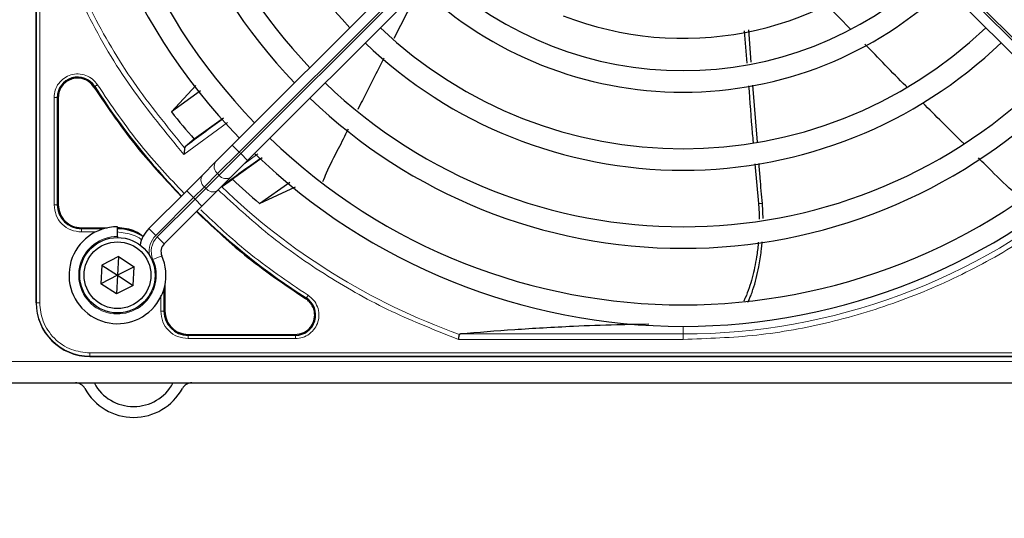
# Paper-space layout 'Blatt3' of a CAD drawing. Header units: millimetres. Extents: x 5 to 418, y 2 to 292.
# Tile 59 of 100: x 113 to 128, y 218 to 225. Entities that reach past the tile are written whole.
import ezdxf

# ---------------------------------------------------------------- set-up
doc = ezdxf.new("R2010")
doc.units = ezdxf.units.MM
doc.layers.add('SLD-0', color=7, linetype='Continuous')
doc.styles.add('SLDTEXTSTYLE0', font='TXT', dxfattribs={"width": 0.605})
doc.dimstyles.new('SLDDIMSTYLE0', dxfattribs={"dimtxt": 3.5, "dimasz": 3.302, "dimexe": 0, "dimexo": 0.0625, "dimgap": 0.875, "dimtad": 1, "dimdec": 0, "dimlfac": 6, "dimrnd": 1e-09, "dimzin": 12, "dimdsep": 46, "dimtxsty": 'SLDTEXTSTYLE0', "dimsah": 1, "dimcen": 0.09, "dimadec": 0, "dimazin": 3, "dimtfac": 1, "dimtofl": 0, "dimtmove": 0, "dimatfit": 3, "dimfxl": 1, "dimfrac": 2, "dimtolj": 1, "dimtzin": 12, "dimarcsym": 0})

# ---------------------------------------------------------------- blocks, each defined once
blk = doc.blocks.new('_D_16')
at = {"layer": 'SLD-0', "color": 7}
for p, q in [((140.708, 251.341), (152.375, 251.341)), ((151.375, 80.527), (151.375, 251.341)), ((124.53, 80.527), (152.375, 80.527))]:
    blk.add_line(p, q, dxfattribs=at)
for points in [[(151.375, 251.341), (150.867, 248.039), (151.883, 248.039)], [(151.375, 80.527), (151.883, 83.829), (150.867, 83.829)]]:
    blk.add_solid(points, dxfattribs=at)
at = {"layer": 'SLD-0', "color": 7, "insert": (146.863, 160.587), "char_height": 3.5, "attachment_point": 1, "rotation": 90, "style": 'SLDTEXTSTYLE0'}
blk.add_mtext('1025', dxfattribs=at)

psp = doc.layouts.new('Blatt3')

# ---------------------------------------------------------------- linework, layer by layer
at = {"color": 7, "linetype": 'Continuous', "lineweight": 25}
for p, q in [((113.3668, 220.9996), (113.3668, 239.3496)), ((122.0536, 229.0888), (116.4017, 223.4369)), ((116.6374, 223.2012), (122.2894, 228.8531)), ((130.1129, 223.2012), (124.4609, 228.8531)), ((125.9681, 225.2299), (125.5881, 225.6204)), ((124.4286, 224.7207), (124.3941, 225.2231)), ((115.8397, 224.3633), (115.4619, 223.9524)), ((124.5239, 223.4838), (124.4545, 224.3655)), ((115.9097, 224.2805), (115.4619, 223.9524)), ((113.7093, 224.1766), (113.7093, 222.5163)), ((116.2641, 223.8574), (115.8139, 223.529)), ((115.8139, 223.529), (115.6705, 223.4103)), ((115.6705, 223.4103), (115.6638, 223.396)), ((116.4017, 223.4369), (116.1434, 223.1785)), ((116.1434, 223.1785), (115.938, 222.9732)), ((116.3791, 222.9428), (116.6374, 223.2012)), ((116.8647, 223.2401), (116.4059, 222.9106)), ((124.4868, 223.1505), (124.5409, 222.5327)), ((115.938, 222.9732), (115.6963, 222.7315)), ((116.1737, 222.7375), (116.3791, 222.9428)), ((116.2502, 222.8022), (116.4059, 222.9106)), ((116.8213, 222.5337), (117.2896, 222.8644)), ((115.6963, 222.7315), (115.1111, 222.1463)), ((115.932, 222.4958), (116.1737, 222.7375)), ((116.8213, 222.5337), (117.3774, 222.7922)), ((115.3468, 221.9106), (115.932, 222.4958)), ((114.0668, 222.1587), (114.4717, 222.1587)), ((114.6251, 222.0246), (114.6251, 222.1746)), ((114.6251, 222.0246), (114.6251, 222.0079)), ((114.6401, 221.7129), (114.383, 221.5817)), ((114.6401, 221.7129), (114.6251, 221.4246)), ((114.6401, 221.7129), (114.8823, 221.5558)), ((114.383, 221.5817), (114.368, 221.2934)), ((114.383, 221.5817), (114.6251, 221.4246)), ((114.8823, 221.5558), (114.6251, 221.4246)), ((114.8673, 221.2675), (114.8823, 221.5558)), ((114.6251, 221.4246), (114.368, 221.2934)), ((114.6251, 221.4246), (114.6102, 221.1363)), ((114.6251, 221.4246), (114.8673, 221.2675)), ((114.6102, 221.1363), (114.368, 221.2934)), ((114.8673, 221.2675), (114.6102, 221.1363)), ((115.3593, 221.2712), (115.3593, 220.8663)), ((115.7168, 220.5087), (117.3771, 220.5087)), ((114.2001, 220.1663), (132.5501, 220.1663)), ((124.08, 220.1663), (132.5501, 220.1663)), ((54.5418, 219.7579), (133.8751, 219.7579))]:
    psp.add_line(p, q, dxfattribs=at)
at = {"color": 7, "linetype": 'Continuous', "lineweight": 18}
for p, q in [((113.3721, 239.3496), (113.3721, 220.9996)), ((113.422, 239.3496), (113.422, 220.9996)), ((116.5078, 223.3308), (122.1597, 228.9828)), ((122.1833, 228.9592), (116.5313, 223.3072)), ((124.567, 228.9592), (130.2189, 223.3072)), ((130.2425, 223.3308), (124.5906, 228.9828)), ((114.2731, 224.346), (114.2604, 224.338)), ((113.6444, 222.5163), (113.6444, 224.1766)), ((113.6943, 222.5163), (113.6943, 224.1766)), ((113.7093, 224.1766), (113.6943, 224.1766)), ((116.325, 223.7895), (115.6541, 223.292)), ((116.1744, 222.9975), (116.5078, 223.3308)), ((116.5313, 223.3072), (116.198, 222.9739)), ((116.4017, 223.4369), (116.5078, 223.3308)), ((116.5313, 223.3072), (116.5078, 223.3308)), ((116.5313, 223.3072), (116.6374, 223.2012)), ((116.5819, 223.1457), (116.7975, 223.3038)), ((115.9691, 222.7921), (116.1744, 222.9975)), ((116.1744, 222.9975), (116.198, 222.9739)), ((116.198, 222.9739), (115.9926, 222.7685)), ((115.6963, 222.7315), (115.8024, 222.6254)), ((115.8024, 222.6254), (115.9691, 222.7921)), ((115.9926, 222.7685), (115.826, 222.6019)), ((115.9926, 222.7685), (115.9691, 222.7921)), ((115.2172, 222.0402), (115.8024, 222.6254)), ((115.826, 222.6019), (115.2407, 222.0166)), ((115.8024, 222.6254), (115.826, 222.6019)), ((115.826, 222.6019), (115.932, 222.4958)), ((124.6015, 222.5333), (124.5409, 222.5327)), ((113.7093, 222.5163), (113.6943, 222.5163)), ((114.0668, 222.1587), (114.0668, 222.1438)), ((114.4122, 222.1438), (114.0668, 222.1438)), ((114.2865, 222.0938), (114.0669, 222.0938)), ((115.1111, 222.1463), (115.2172, 222.0402)), ((115.2407, 222.0166), (115.3468, 221.9106)), ((115.1746, 221.6656), (115.312, 221.7258)), ((115.3443, 220.8663), (115.3443, 221.2117)), ((115.2944, 220.8664), (115.2944, 221.1159)), ((117.5385, 221.0599), (117.5466, 221.0725)), ((113.3721, 220.9996), (113.3668, 220.9996)), ((113.422, 220.9996), (113.3721, 220.9996)), ((115.3443, 220.8663), (115.3593, 220.8663)), ((123.3751, 220.5149), (123.3751, 220.6329)), ((115.7168, 220.5087), (115.7168, 220.4938)), ((117.3771, 220.4938), (115.7168, 220.4938)), ((117.3771, 220.4438), (115.7169, 220.4438)), ((117.3771, 220.5087), (117.3771, 220.4938)), ((123.3751, 220.4319), (119.9018, 220.4319)), ((119.9305, 220.5149), (123.3751, 220.5149)), ((123.3751, 220.4319), (123.3751, 220.5149)), ((114.2001, 220.2214), (132.5501, 220.2214)), ((114.2001, 220.2214), (114.2001, 220.1716)), ((114.2001, 220.1716), (132.5501, 220.1716)), ((114.2001, 220.1716), (114.2001, 220.1663)), ((54.5418, 220.0913), (133.8751, 220.0913))]:
    psp.add_line(p, q, dxfattribs=at)
at = {"color": 7, "linetype": 'Continuous', "lineweight": 25}
for radius in [0.5833, 0.5167]:
    psp.add_circle((114.6251, 221.4246), radius, dxfattribs=at)
for centre, radius, start, end in [((123.3751, 230.1746), 9.5417, 136.00085, 223.99915), ((123.3751, 230.1746), 9.2083, 136.03708, 223.96292), ((123.3751, 230.1746), 8.3333, 136.14599, 223.85401), ((123.3751, 230.1746), 8, 136.19375, 223.80625), ((123.3751, 230.1746), 7.125, 136.34037, 223.65963), ((123.3751, 230.1746), 5.0825, 248.61111, 313.12079), ((123.3751, 230.1746), 5.5833, 226.71058, 313.28942), ((123.3751, 230.1746), 5.9167, 226.53316, 270), ((123.3751, 230.1746), 5.9167, 270, 313.38582), ((123.3751, 230.1746), 6.7917, 226.40617, 313.59383), ((123.3751, 230.1746), 7.125, 226.34037, 270), ((123.3751, 230.1746), 7.125, 270, 313.65963), ((114.0085, 224.1766), 0.3142, 32.63367, 180), ((123.3751, 230.1746), 8, 226.19375, 313.80625), ((123.3751, 230.1746), 10.8083, 212.63367, 224.11645), ((123.3751, 230.1746), 8.3333, 226.14599, 270), ((123.3751, 230.1746), 8.3333, 270, 313.85401), ((123.3751, 230.1746), 10.0666, 218.17818, 221.31225), ((125.8694, 210.2166), 16.676, 125.2521, 127.70462), ((123.3751, 230.1746), 9.2083, 226.03708, 313.96292), ((123.3751, 230.1746), 9.5417, 226.00085, 270), ((123.3751, 230.1746), 9.5417, 270, 313.99915), ((125.8694, 210.2166), 15.8406, 124.77699, 127.39093), ((123.3751, 230.1746), 10.0666, 226.18656, 229.37912), ((114.0668, 222.5163), 0.3725, 180, 270), ((123.3751, 230.1746), 10.8083, 225.88355, 237.36633), ((114.6251, 221.4246), 0.75, 90, 23.67631), ((114.6168, 221.4163), 0.7275, 56.32672, 90), ((115.4646, 221.7927), 0.5, 135, 168.57951), ((115.4646, 221.7927), 0.1667, 135, 203.67631), ((117.3771, 220.8079), 0.3142, 270, 57.36633), ((114.2001, 220.9996), 0.8333, 180, 270), ((115.7168, 220.8663), 0.3725, 180, 270), ((113.9751, 219.5913), 0.1667, 28.69866, 90), ((114.8751, 220.084), 0.8594, 208.69866, 331.30134), ((113.9751, 219.5913), 0.3333, 28.69866, 30), ((114.8751, 220.084), 0.6927, 208.69866, 331.30134), ((115.7751, 219.5913), 0.3333, 150, 151.30134), ((115.7751, 219.5913), 0.1667, 90, 151.30134)]:
    psp.add_arc(centre, radius, start, end, dxfattribs=at)
at = {"color": 7, "linetype": 'Continuous', "lineweight": 18}
for centre, radius, start, end in [((116.2549, 223.1045), 0.1339, 146.42175, 233.04947), ((116.0496, 222.8991), 0.1339, 146.42175, 233.04947), ((116.305, 223.0544), 0.1339, 216.95053, 303.57825), ((123.3751, 230.1746), 9.6597, 270, 310.62439), ((116.0996, 222.849), 0.1339, 216.95053, 303.57825), ((123.3751, 230.1746), 10.2672, 225.92524, 250.30502), ((114.6251, 221.4246), 0.6, 90, 23.67631), ((115.4646, 221.7927), 0.35, 135, 189.63709), ((115.4646, 221.7927), 0.3167, 135, 203.67631), ((114.2001, 220.9996), 0.828, 180, 270)]:
    psp.add_arc(centre, radius, start, end, dxfattribs=at)
for points, knots in [([(113.6431, 226.6715), (113.8077, 226.2639), (114.1369, 225.4482), (114.8145, 224.3095), (115.3744, 223.6311), (115.6541, 223.292)], [0, 0, 0, 0, 0.3332246, 0.6667857, 1, 1, 1, 1]), ([(115.6638, 223.396), (115.3931, 223.7282), (114.8518, 224.3927), (114.1953, 225.5047), (113.875, 226.2997), (113.7148, 226.6972)], [0, 0, 0, 0, 0.3333334, 0.6666667, 1, 1, 1, 1]), ([(113.6444, 224.1766), (113.6478, 224.2146), (113.6549, 224.2926), (113.7122, 224.3989), (113.7982, 224.4817), (113.9045, 224.5318), (114.0211, 224.5469), (114.1381, 224.5236), (114.2437, 224.4649), (114.2917, 224.403), (114.3151, 224.3729)], [0, 0, 0, 0, 0.1217125, 0.2499998, 0.3782872, 0.4999997, 0.6217122, 0.7499998, 0.8782874, 1, 1, 1, 1]), ([(114.3151, 224.3729), (114.3098, 224.3695), (114.2991, 224.3627), (114.2855, 224.354), (114.2757, 224.3477), (114.2739, 224.3466), (114.2731, 224.346)], [0, 0, 0, 0, 0.2499911, 0.4999941, 0.749997, 1, 1, 1, 1]), ([(114.3151, 224.3729), (114.5316, 224.0528), (114.9345, 223.4568), (115.428, 222.9336), (115.6563, 222.6915)], [0, 0, 0, 0, 0.5371744, 1, 1, 1, 1]), ([(119.9018, 220.4319), (119.5533, 220.5685), (118.8541, 220.8425), (117.8707, 221.397), (116.9648, 222.0246), (116.4332, 222.5158), (116.1781, 222.7515)], [0, 0, 0, 0, 0.2538298, 0.5091701, 0.7645104, 1, 1, 1, 1]), ([(129.7143, 222.7763), (129.4171, 222.5386), (128.8202, 222.0611), (127.8223, 221.4822), (126.7628, 221.0145), (125.654, 220.6804), (124.5195, 220.4706), (123.7555, 220.4448), (123.3751, 220.4319)], [0, 0, 0, 0, 0.16530033, 0.3320617, 0.49999998, 0.66792683, 0.83469396, 1, 1, 1, 1]), ([(114.0669, 222.0938), (114.0115, 222.1002), (113.9008, 222.1128), (113.7611, 222.2105), (113.6634, 222.3502), (113.6507, 222.4609), (113.6444, 222.5163)], [0, 0, 0, 0, 0.2499998, 0.4999995, 0.7499998, 1, 1, 1, 1]), ([(113.6444, 222.5163), (113.6507, 222.5163), (113.6634, 222.5163), (113.6795, 222.5163), (113.6912, 222.5163), (113.6933, 222.5163), (113.6943, 222.5163)], [0, 0, 0, 0, 0.2499974, 0.4999983, 0.7499991, 1, 1, 1, 1]), ([(115.9131, 222.4369), (116.1484, 222.2151), (116.6649, 221.7284), (117.2532, 221.3309), (117.5734, 221.1146)], [0, 0, 0, 0, 0.4556709, 1, 1, 1, 1]), ([(114.9999, 221.9734), (114.9958, 221.9767), (114.9566, 222.0092), (114.8312, 222.0685), (114.7012, 222.0838), (114.6168, 222.0938)], [0, 0, 0, 0, 0.0391304, 0.3753762, 1, 1, 1, 1]), ([(117.5734, 221.1146), (117.6036, 221.0912), (117.6654, 221.0431), (117.7241, 220.9376), (117.7474, 220.8205), (117.7323, 220.704), (117.6822, 220.5977), (117.5995, 220.5117), (117.4931, 220.4544), (117.4151, 220.4473), (117.3771, 220.4438)], [0, 0, 0, 0, 0.1217127, 0.2499999, 0.378287, 0.4999997, 0.6217125, 0.7499999, 0.8782872, 1, 1, 1, 1]), ([(117.5734, 221.1146), (117.57, 221.1093), (117.5632, 221.0986), (117.5545, 221.085), (117.5482, 221.0751), (117.5471, 221.0734), (117.5466, 221.0725)], [0, 0, 0, 0, 0.25000001, 0.50000001, 0.75000001, 1, 1, 1, 1]), ([(113.422, 220.9996), (113.4323, 220.9017), (113.4483, 220.7511), (113.5454, 220.57), (113.6458, 220.4453), (113.7705, 220.3448), (113.9517, 220.2478), (114.1022, 220.2318), (114.2001, 220.2214)], [0, 0, 0, 0, 0.2394568, 0.3683607, 0.5, 0.6316393, 0.7605432, 1, 1, 1, 1])]:
    psp.add_open_spline(points, degree=3, knots=knots, dxfattribs=at)
at = {"color": 7, "linetype": 'Continuous', "lineweight": 25}
for points, knots in [([(119.3049, 225.8686), (119.2621, 225.7886), (119.124, 225.5298), (118.992, 225.2677), (118.9009, 225.0867)], [0, 0, 0, 0, 0.309231, 1, 1, 1, 1]), ([(124.3213, 225.2102), (124.3215, 225.2078), (124.3334, 225.0405), (124.3471, 224.8733), (124.3605, 224.7085)], [0, 0, 0, 0, 0.0141957, 1, 1, 1, 1]), ([(126.8363, 224.3383), (126.8311, 224.3435), (126.6118, 224.5616), (126.3978, 224.785), (126.1889, 225.003)], [0, 0, 0, 0, 0.0237673, 1, 1, 1, 1]), ([(118.7462, 224.7837), (118.6343, 224.5669), (118.4984, 224.3035), (118.3667, 224.0379), (118.3434, 223.9908)], [0, 0, 0, 0, 0.82287993, 1, 1, 1, 1]), ([(124.3879, 224.3589), (124.4062, 224.1124), (124.4281, 223.8187), (124.4539, 223.5255), (124.4581, 223.4784)], [0, 0, 0, 0, 0.8395244, 1, 1, 1, 1]), ([(114.2604, 224.338), (114.4789, 224.015), (114.8845, 223.4151), (115.3812, 222.8886), (115.6104, 222.6456)], [0, 0, 0, 0, 0.5384941, 1, 1, 1, 1]), ([(127.7189, 223.4604), (127.7073, 223.4717), (127.4938, 223.6813), (127.2824, 223.893), (127.0824, 224.0933)], [0, 0, 0, 0, 0.0540537, 1, 1, 1, 1]), ([(118.1921, 223.6865), (118.142, 223.5838), (118.0304, 223.3551), (117.8844, 223.0891), (117.8165, 222.913), (117.7991, 222.8678)], [0, 0, 0, 0, 0.3774916, 0.8401793, 1, 1, 1, 1]), ([(115.6638, 223.396), (115.6633, 223.3911), (115.6623, 223.3805), (115.6603, 223.3576), (115.6572, 223.3279), (115.6553, 223.3054), (115.6541, 223.292)], [0, 0, 0, 0, 0.2042629, 0.4391303, 0.6662593, 1, 1, 1, 1]), ([(124.6015, 222.5333), (124.5899, 222.6651), (124.5716, 222.8727), (124.5555, 223.0804), (124.5496, 223.1562)], [0, 0, 0, 0, 0.6351651, 1, 1, 1, 1]), ([(128.6119, 222.6099), (128.5478, 222.6634), (128.3516, 222.8273), (128.1394, 223.0487), (127.98, 223.2044), (127.9435, 223.2399)], [0, 0, 0, 0, 0.2724273, 0.8336818, 1, 1, 1, 1]), ([(124.5409, 222.5327), (124.5436, 222.4986), (124.549, 222.4305), (124.5523, 222.3499), (124.5525, 222.3035), (124.5525, 222.2912)], [0, 0, 0, 0, 0.4229168, 0.846743, 1, 1, 1, 1]), ([(124.6119, 222.3003), (124.6112, 222.3476), (124.6102, 222.4252), (124.6039, 222.5029), (124.6015, 222.5333)], [0, 0, 0, 0, 0.60962496, 1, 1, 1, 1]), ([(115.8461, 222.4099), (116.0891, 222.1806), (116.6157, 221.6839), (117.2155, 221.2783), (117.5385, 221.0599)], [0, 0, 0, 0, 0.46150588, 1, 1, 1, 1]), ([(115.0264, 222.0184), (114.9859, 222.0494), (114.8675, 222.1401), (114.7163, 222.1514), (114.6168, 222.1587)], [0, 0, 0, 0, 0.34246713, 1, 1, 1, 1]), ([(124.5388, 221.9389), (124.5381, 221.931), (124.5348, 221.8885), (124.5259, 221.8119), (124.5089, 221.6882), (124.483, 221.5449), (124.4453, 221.3836), (124.3982, 221.2262), (124.3527, 221.1065), (124.3209, 221.041), (124.3124, 221.0237)], [0, 0, 0, 0, 0.024328, 0.1313034, 0.2384137, 0.4119801, 0.5861085, 0.7609831, 0.9366906, 1, 1, 1, 1]), ([(124.3765, 221.0079), (124.3857, 221.0261), (124.4038, 221.0617), (124.4296, 221.1268), (124.4664, 221.2291), (124.5078, 221.3742), (124.5522, 221.5739), (124.5788, 221.7479), (124.5942, 221.8784), (124.5974, 221.9265), (124.5986, 221.9439)], [0, 0, 0, 0, 0.06674168, 0.13098262, 0.22497128, 0.41389691, 0.60404041, 0.85565721, 0.94793078, 1, 1, 1, 1]), ([(122.8456, 220.6654), (122.6794, 220.6628), (122.2749, 220.6565), (121.5658, 220.6284), (120.7435, 220.5816), (120.2037, 220.5373), (119.9305, 220.5149)], [0, 0, 0, 0, 0.1486094, 0.3615378, 0.6768489, 1, 1, 1, 1]), ([(119.9018, 220.4319), (119.9034, 220.4413), (119.9061, 220.4573), (119.91, 220.4792), (119.913, 220.4967), (119.9143, 220.5044), (119.915, 220.5081)], [0, 0, 0, 0, 0.2928137, 0.5029902, 0.7622823, 1, 1, 1, 1]), ([(119.9305, 220.5149), (119.9264, 220.5144), (119.9206, 220.5136), (119.916, 220.5108), (119.9153, 220.5089), (119.915, 220.5081)], [0, 0, 0, 0, 0.5518909, 0.7844787, 1, 1, 1, 1])]:
    psp.add_open_spline(points, degree=3, knots=knots, dxfattribs=at)
for points in [[(114.2604, 224.338), (114.2406, 224.3633), (114.201, 224.4141), (114.1149, 224.4615), (114.0197, 224.4809), (113.923, 224.4687), (113.8349, 224.4268), (113.7652, 224.3591), (113.7183, 224.2728), (113.7123, 224.2087), (113.7093, 224.1766)], [(113.7093, 222.5163), (113.7146, 222.4694), (113.7254, 222.3757), (113.8081, 222.2575), (113.9263, 222.1749), (114.02, 222.1641), (114.0668, 222.1587)], [(117.6763, 220.8079), (117.6745, 220.8329), (117.6709, 220.8829), (117.642, 220.9529), (117.5987, 221.0149), (117.5586, 221.0449), (117.5385, 221.0599)], [(115.3593, 220.8663), (115.3646, 220.8194), (115.3754, 220.7257), (115.4581, 220.6075), (115.5763, 220.5249), (115.67, 220.5141), (115.7168, 220.5087)], [(117.3771, 220.5087), (117.4164, 220.5132), (117.4948, 220.5222), (117.5937, 220.5914), (117.6629, 220.6903), (117.6718, 220.7687), (117.6763, 220.8079)]]:
    psp.add_open_spline(points, degree=3, dxfattribs=at)
at = {"color": 7, "linetype": 'Continuous', "lineweight": 18}
for points in [[(113.6444, 224.1766), (113.6507, 224.1766), (113.6634, 224.1766), (113.6795, 224.1766), (113.6912, 224.1766), (113.6933, 224.1766), (113.6943, 224.1766)], [(114.0669, 222.0938), (114.0669, 222.1002), (114.0669, 222.1128), (114.0669, 222.129), (114.0668, 222.1407), (114.0668, 222.1427), (114.0668, 222.1438)], [(115.7169, 220.4438), (115.6615, 220.4502), (115.5508, 220.4629), (115.4111, 220.5606), (115.3134, 220.7003), (115.3007, 220.811), (115.2944, 220.8664)], [(115.3443, 220.8663), (115.3433, 220.8663), (115.3412, 220.8663), (115.3295, 220.8663), (115.3134, 220.8664), (115.3007, 220.8664), (115.2944, 220.8664)], [(115.7169, 220.4438), (115.7169, 220.4502), (115.7169, 220.4628), (115.7168, 220.479), (115.7168, 220.4907), (115.7168, 220.4927), (115.7168, 220.4938)], [(117.3771, 220.4438), (117.3771, 220.4502), (117.3771, 220.4628), (117.3771, 220.479), (117.3771, 220.4907), (117.3771, 220.4927), (117.3771, 220.4938)]]:
    psp.add_open_spline(points, degree=3, dxfattribs=at)

# ---------------------------------------------------------------- dimensions: what is measured, and where the dimension line sits
at = {"layer": 'SLD-0', "color": 7}
dim = psp.add_linear_dim(base=(151.3751, 251.3413), p1=(124.5303, 80.5275), p2=(140.7085, 251.3413), angle=90, dimstyle='SLDDIMSTYLE0', dxfattribs=at)
dim.commit()
dim.dimension.update_dxf_attribs({"geometry": '_D_16', "text_midpoint": (151.3751, 165.9344), "dimtype": 160})

doc.saveas('drawing.dxf')
